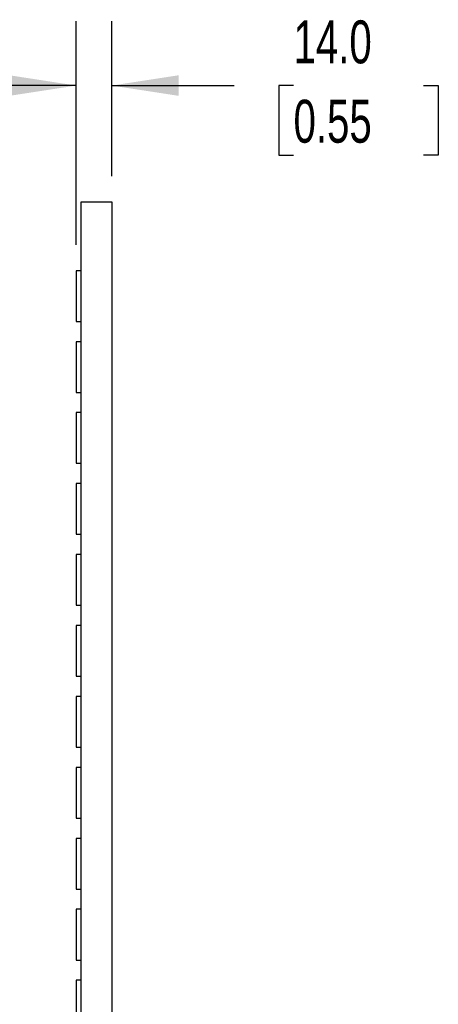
# Model space of a CAD drawing. Header units: millimetres. Extents: x 0 to 2235, y 0 to 1727.
# Tile 4 of 41: x 1488 to 1653, y 1032 to 1421. Entities that reach past the tile are written whole.
import ezdxf

# ---------------------------------------------------------------- set-up
doc = ezdxf.new("R2010")
doc.units = ezdxf.units.MM
doc.header["$LTSCALE"] = 8
doc.layers.add('DIMENSIONS', color=140, linetype='Continuous', lineweight=25)
doc.styles.add('SLDTEXTSTYLE0', font='TXT', dxfattribs={"width": 0.7})
doc.dimstyles.new('SLDDIMSTYLE3', dxfattribs={"dimtxt": 17.264063, "dimasz": 26.416, "dimexe": 0, "dimexo": 0.0625, "dimgap": 4.316016, "dimtad": 0, "dimtih": 1, "dimtoh": 1, "dimdec": 1, "dimrnd": 1e-09, "dimzin": 4, "dimdsep": 46, "dimtxsty": 'SLDTEXTSTYLE0', "dimsah": 1, "dimcen": 0.09, "dimadec": 0, "dimazin": 1, "dimtfac": 1, "dimtdec": 1, "dimtmove": 0, "dimatfit": 0, "dimfxl": 0, "dimfrac": 2, "dimtolj": 1, "dimtzin": 12, "dimarcsym": 0})

# ---------------------------------------------------------------- blocks, each defined once
blk = doc.blocks.new('_D_8')
at = {"layer": 'DIMENSIONS'}
for p, q in [((1510.25, 1332.03), (1510.25, 1420.34)), ((1524.25, 1359.23), (1524.25, 1420.34)), ((1510.25, 1394.94), (1459.45, 1394.94)), ((1524.25, 1394.94), (1572.57, 1394.94)), ((1595.96, 1394.94), (1590.16, 1394.94)), ((1590.16, 1394.94), (1590.16, 1367.5)), ((1647.26, 1394.94), (1653.06, 1394.94)), ((1653.06, 1394.94), (1653.06, 1367.5)), ((1590.16, 1367.5), (1595.96, 1367.5)), ((1653.06, 1367.5), (1647.26, 1367.5))]:
    blk.add_line(p, q, dxfattribs=at)
for points in [[(1510.25, 1394.94), (1483.83, 1399.01), (1483.83, 1390.88)], [(1524.25, 1394.94), (1550.66, 1390.88), (1550.66, 1399.01)]]:
    blk.add_solid(points, dxfattribs=at)
at = {"layer": 'DIMENSIONS', "char_height": 16.933, "attachment_point": 1, "style": 'SLDTEXTSTYLE0'}
for s, insert in [('14.0', (1595.96, 1420.64)), ('0.55', (1595.96, 1389.33))]:
    blk.add_mtext(s, dxfattribs=dict(at, insert=insert))

msp = doc.modelspace()

# ---------------------------------------------------------------- linework, layer by layer
for p, q in [((1512.25, 1349.07), (1524.25, 1349.07)), ((1512.25, 434.67), (1512.25, 1349.07)), ((1524.25, 1349.07), (1524.25, 451.67)), ((1512.25, 1321.87), (1510.25, 1321.87)), ((1510.25, 1321.87), (1510.25, 1301.87)), ((1510.25, 1301.87), (1512.25, 1301.87)), ((1512.25, 1293.87), (1510.25, 1293.87)), ((1510.25, 1293.87), (1510.25, 1273.87)), ((1510.25, 1273.87), (1512.25, 1273.87)), ((1512.25, 1265.87), (1510.25, 1265.87)), ((1510.25, 1265.87), (1510.25, 1245.87)), ((1510.25, 1245.87), (1512.25, 1245.87)), ((1512.25, 1237.87), (1510.25, 1237.87)), ((1510.25, 1237.87), (1510.25, 1217.87)), ((1510.25, 1217.87), (1512.25, 1217.87)), ((1512.25, 1209.87), (1510.25, 1209.87)), ((1510.25, 1209.87), (1510.25, 1189.87)), ((1510.25, 1189.87), (1512.25, 1189.87)), ((1512.25, 1181.87), (1510.25, 1181.87)), ((1510.25, 1181.87), (1510.25, 1161.87)), ((1510.25, 1161.87), (1512.25, 1161.87)), ((1512.25, 1153.87), (1510.25, 1153.87)), ((1510.25, 1153.87), (1510.25, 1133.87)), ((1510.25, 1133.87), (1512.25, 1133.87)), ((1512.25, 1125.87), (1510.25, 1125.87)), ((1510.25, 1125.87), (1510.25, 1105.87)), ((1510.25, 1105.87), (1512.25, 1105.87)), ((1512.25, 1097.87), (1510.25, 1097.87)), ((1510.25, 1097.87), (1510.25, 1077.87)), ((1510.25, 1077.87), (1512.25, 1077.87)), ((1512.25, 1069.87), (1510.25, 1069.87)), ((1510.25, 1069.87), (1510.25, 1049.87)), ((1510.25, 1049.87), (1512.25, 1049.87)), ((1512.25, 1041.87), (1510.25, 1041.87)), ((1510.25, 1041.87), (1510.25, 1021.87))]:
    msp.add_line(p, q)

# ---------------------------------------------------------------- dimensions: what is measured, and where the dimension line sits
at = {"layer": 'DIMENSIONS'}
dim = msp.add_linear_dim(base=(1524.25, 1394.94), p1=(1510.25, 1321.87), p2=(1524.25, 1349.07), dimstyle='SLDDIMSTYLE3', dxfattribs=at)
dim.commit()
dim.dimension.update_dxf_attribs({"geometry": '_D_8', "text_midpoint": (1621.61, 1394.94), "dimtype": 160})

doc.saveas('drawing.dxf')
